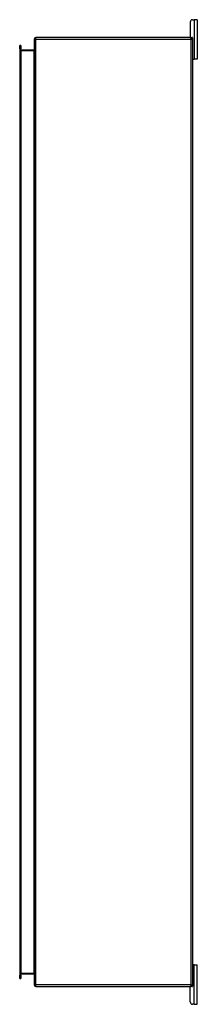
# Model space of a CAD drawing. Header units: inches. Extents: x 12 to 235, y 17 to 142.
# Tile 76 of 117: x 150 to 162, y 50 to 112. Entities that reach past the tile are written whole.
import ezdxf

# ---------------------------------------------------------------- set-up
doc = ezdxf.new("R2010")
doc.units = ezdxf.units.IN
doc.header["$MEASUREMENT"] = 0
doc.layers.add('Visible Edges(ANSI)', color=7, linetype='Continuous', lineweight=25)
doc.layers.add('Visible Tangent Edges(ANSI)', color=7, linetype='Continuous', lineweight=25)

msp = doc.modelspace()

# ---------------------------------------------------------------- linework, layer by layer
at = {"layer": 'Visible Edges(ANSI)'}
for p, q in [((161.209, 111.628), (161.209, 110.69)), ((161.365, 111.784), (161.472, 111.784)), ((161.659, 111.784), (161.472, 111.784)), ((161.659, 111.784), (161.659, 109.284)), ((151.367, 110.56), (151.367, 50.758)), ((161.268, 110.659), (151.466, 110.659)), ((161.268, 110.659), (161.336, 110.659)), ((161.367, 110.628), (161.367, 110.56)), ((161.367, 110.56), (161.367, 50.758)), ((150.45, 109.951), (150.45, 110.148)), ((150.518, 110.148), (150.45, 110.148)), ((150.45, 109.951), (150.45, 51.368)), ((150.518, 110.148), (150.518, 109.951)), ((150.518, 51.368), (150.518, 109.951)), ((151.336, 109.861), (150.549, 109.861)), ((161.398, 109.284), (161.367, 109.284)), ((161.398, 109.284), (161.472, 109.284)), ((161.659, 109.284), (161.472, 109.284)), ((161.367, 52.034), (161.398, 52.034)), ((161.472, 52.034), (161.398, 52.034)), ((161.472, 52.034), (161.659, 52.034)), ((161.659, 49.534), (161.659, 52.034)), ((150.45, 51.171), (150.45, 51.368)), ((150.45, 51.171), (150.518, 51.171)), ((150.518, 51.368), (150.518, 51.171)), ((150.549, 51.458), (151.336, 51.458)), ((151.466, 50.659), (161.268, 50.659)), ((161.209, 49.69), (161.209, 50.628)), ((161.336, 50.659), (161.268, 50.659)), ((161.367, 50.758), (161.367, 50.69)), ((161.472, 49.534), (161.365, 49.534)), ((161.472, 49.534), (161.659, 49.534))]:
    msp.add_line(p, q, dxfattribs=at)
at = {"layer": 'Visible Edges(ANSI)', "flags": 128}
for points in [[(151.367, 109.892), (151.366, 109.89), (151.366, 109.889), (151.366, 109.887), (151.366, 109.885), (151.365, 109.884), (151.365, 109.882), (151.364, 109.88), (151.363, 109.879), (151.362, 109.877), (151.362, 109.875), (151.36, 109.874), (151.359, 109.872), (151.358, 109.871), (151.356, 109.869), (151.355, 109.868), (151.353, 109.867), (151.351, 109.866), (151.349, 109.864), (151.347, 109.864), (151.345, 109.863), (151.343, 109.862), (151.34, 109.862), (151.338, 109.861), (151.336, 109.861)], [(151.336, 51.458), (151.338, 51.457), (151.34, 51.457), (151.343, 51.457), (151.345, 51.456), (151.347, 51.455), (151.349, 51.454), (151.351, 51.453), (151.353, 51.452), (151.355, 51.451), (151.356, 51.449), (151.358, 51.448), (151.359, 51.447), (151.36, 51.445), (151.362, 51.443), (151.362, 51.442), (151.363, 51.44), (151.364, 51.439), (151.365, 51.437), (151.365, 51.435), (151.366, 51.433), (151.366, 51.432), (151.366, 51.43), (151.366, 51.428), (151.367, 51.427)]]:
    msp.add_lwpolyline(points, dxfattribs=at)
at = {"layer": 'Visible Edges(ANSI)'}
for centre, radius, start, end in [((161.365, 111.628), 0.156, 90, 180), ((151.466, 110.56), 0.099, 90, 180), ((161.24, 110.69), 0.031, 180, 270), ((161.268, 110.56), 0.099, 0, 90), ((161.336, 110.628), 0.031, 0, 90), ((150.549, 109.892), 0.031, 180, 270), ((161.398, 109.315), 0.031, 180, 270), ((161.398, 52.003), 0.031, 90, 180), ((150.549, 51.427), 0.031, 90, 180), ((151.466, 50.758), 0.099, 180, 270), ((161.24, 50.628), 0.031, 90, 180), ((161.268, 50.758), 0.099, 270, 0), ((161.336, 50.69), 0.031, 270, 0), ((161.365, 49.69), 0.156, 180, 270)]:
    msp.add_arc(centre, radius, start, end, dxfattribs=at)
at = {"layer": 'Visible Tangent Edges(ANSI)'}
for p, q in [((161.472, 111.784), (161.472, 109.284)), ((151.466, 110.56), (151.367, 110.56)), ((151.466, 110.56), (151.466, 110.659)), ((151.466, 50.758), (151.466, 110.56)), ((151.466, 110.56), (161.268, 110.56)), ((161.268, 110.56), (161.268, 110.659)), ((161.268, 110.56), (161.367, 110.56)), ((161.268, 50.758), (161.268, 110.56)), ((150.45, 109.951), (150.518, 109.951)), ((150.549, 109.83), (150.518, 109.83)), ((150.549, 109.861), (150.549, 109.83)), ((150.549, 109.83), (151.336, 109.83)), ((150.549, 51.489), (150.549, 109.83)), ((151.336, 109.861), (151.336, 109.83)), ((151.336, 109.83), (151.336, 51.489)), ((161.472, 49.534), (161.472, 52.034)), ((150.518, 51.368), (150.45, 51.368)), ((150.518, 51.489), (150.549, 51.489)), ((150.549, 51.489), (150.549, 51.458)), ((151.336, 51.489), (150.549, 51.489)), ((151.336, 51.458), (151.336, 51.489)), ((151.367, 50.758), (151.466, 50.758)), ((151.466, 50.659), (151.466, 50.758)), ((161.268, 50.758), (151.466, 50.758)), ((161.268, 50.659), (161.268, 50.758)), ((161.268, 50.758), (161.367, 50.758))]:
    msp.add_line(p, q, dxfattribs=at)
at = {"layer": 'Visible Tangent Edges(ANSI)', "flags": 128}
for points in [[(151.336, 109.83), (151.338, 109.83), (151.34, 109.831), (151.343, 109.832), (151.345, 109.833), (151.347, 109.835), (151.349, 109.837), (151.351, 109.839), (151.353, 109.841), (151.355, 109.844), (151.356, 109.846), (151.358, 109.849), (151.359, 109.852), (151.36, 109.855), (151.362, 109.858), (151.362, 109.862), (151.363, 109.865), (151.364, 109.868), (151.365, 109.872), (151.365, 109.875), (151.366, 109.878), (151.366, 109.882), (151.366, 109.885), (151.366, 109.889), (151.367, 109.892)], [(151.367, 51.427), (151.366, 51.43), (151.366, 51.433), (151.366, 51.437), (151.366, 51.44), (151.365, 51.444), (151.365, 51.447), (151.364, 51.451), (151.363, 51.454), (151.362, 51.457), (151.362, 51.46), (151.36, 51.463), (151.359, 51.467), (151.358, 51.469), (151.356, 51.472), (151.355, 51.475), (151.353, 51.478), (151.351, 51.48), (151.349, 51.482), (151.347, 51.484), (151.345, 51.485), (151.343, 51.487), (151.34, 51.488), (151.338, 51.488), (151.336, 51.489)]]:
    msp.add_lwpolyline(points, dxfattribs=at)

doc.saveas('drawing.dxf')
